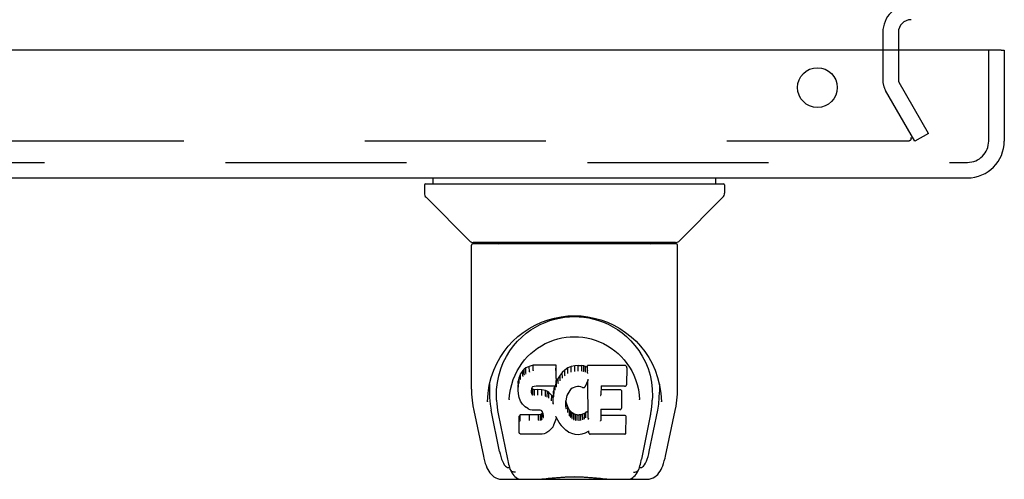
# Model space of a CAD drawing. Header units: inches. Extents: x 0 to 220, y 0 to 142.
# Tile 18 of 23: x 99.4 to 105.98, y 108.25 to 111.33. Entities that reach past the tile are written whole.
import ezdxf

# ---------------------------------------------------------------- set-up
doc = ezdxf.new("R2010")
doc.units = ezdxf.units.IN
doc.header["$LTSCALE"] = 12.10825
doc.header["$MEASUREMENT"] = 0
doc.linetypes.add('HIDDEN', pattern=[0.2, 0.1, -0.1])
doc.layers.get('0').update_dxf_attribs({"linetype": 'CONTINUOUS'})
doc.layers.add('DEFAULT_2', color=8, linetype='HIDDEN')
doc.layers.add('DOOR_ASSEMBLY', color=7, linetype='CONTINUOUS')

msp = doc.modelspace()

# ---------------------------------------------------------------- linework, layer by layer
at = {"color": 3, "linetype": 'Continuous'}
msp.add_line((105.2734, 111.243), (105.2734, 111.124), dxfattribs=at)
msp.add_arc((105.3584, 111.243), 0.085, 90, 180, dxfattribs=at)
at = {"layer": 'DEFAULT_2', "color": 8, "linetype": 'HIDDEN'}
for p, q in [((105.1694, 111.243), (105.1694, 110.9237)), ((105.2734, 111.124), (105.2734, 110.9237)), ((105.474, 110.5675), (105.2779, 110.9072)), ((105.3839, 110.5155), (105.1878, 110.8552)), ((105.474, 110.5675), (105.3839, 110.5155)), ((105.3379, 110.5155), (70.251, 110.5155))]:
    msp.add_line(p, q, dxfattribs=at)
for points in [[(105.3579, 110.5328), (105.3579, 110.532), (105.3577, 110.5303), (105.3573, 110.5285), (105.3567, 110.5269), (105.3559, 110.5252), (105.3549, 110.5237), (105.3537, 110.5222), (105.3524, 110.5209), (105.351, 110.5197), (105.3493, 110.5186), (105.3476, 110.5177), (105.3458, 110.5169), (105.3439, 110.5163), (105.3419, 110.5158), (105.3399, 110.5156), (105.3379, 110.5155)], [(105.3558, 110.5406), (105.3566, 110.5389), (105.3572, 110.5373), (105.3576, 110.5355), (105.3578, 110.5338), (105.3579, 110.5328)]]:
    msp.add_lwpolyline(points, dxfattribs=at)
for centre, radius, start, end in [((105.3584, 111.243), 0.189, 90, 180), ((105.3064, 110.9237), 0.137, 180, 210), ((105.3064, 110.9237), 0.033, 180, 210)]:
    msp.add_arc(centre, radius, start, end, dxfattribs=at)
at = {"layer": 'DOOR_ASSEMBLY', "color": 3, "linetype": 'Continuous'}
for p, q in [((105.9619, 111.124), (69.0644, 111.124)), ((105.9819, 111.124), (105.9819, 110.5165)), ((69.2909, 110.27), (105.7354, 110.27))]:
    msp.add_line(p, q, dxfattribs=at)
at = {"layer": 'DOOR_ASSEMBLY', "color": 8, "linetype": 'HIDDEN'}
for p, q in [((105.8779, 110.5165), (105.8779, 111.124)), ((69.2909, 110.374), (105.7354, 110.374))]:
    msp.add_line(p, q, dxfattribs=at)
at = {"layer": 'DOOR_ASSEMBLY', "color": 7, "linetype": 'Continuous'}
for p, q in [((105.9619, 111.124), (105.9819, 111.124)), ((102.1621, 110.2306), (102.1621, 110.27)), ((104.0518, 110.2306), (104.0518, 110.27)), ((102.103, 110.2228), (102.103, 110.1682)), ((102.1109, 110.2306), (104.103, 110.2306)), ((104.1109, 110.2228), (104.1109, 110.1682)), ((102.4093, 109.8456), (102.1145, 110.1404)), ((103.8046, 109.8456), (104.0993, 110.1404)), ((102.418, 108.8577), (102.418, 109.8212)), ((103.788, 109.8291), (102.4258, 109.8291)), ((103.7837, 109.8369), (102.4302, 109.8369)), ((102.4921, 109.8369), (102.4899, 109.833)), ((102.4899, 109.833), (102.4899, 109.833)), ((103.724, 109.833), (103.7218, 109.8369)), ((103.7239, 109.833), (103.724, 109.833)), ((103.7959, 108.8578), (103.7959, 109.8212)), ((102.6744, 109.1125), (102.6996, 109.1467)), ((102.7709, 108.9913), (102.7609, 108.9817)), ((102.782, 108.999), (102.7709, 108.9913)), ((102.7713, 108.9551), (102.7709, 108.9913)), ((102.8051, 109.0096), (102.782, 108.999)), ((102.7823, 108.9626), (102.782, 108.999)), ((102.8309, 109.0178), (102.8051, 109.0096)), ((102.8053, 108.973), (102.8051, 109.0096)), ((102.9838, 109.0178), (102.8309, 109.0178)), ((102.831, 108.9811), (102.8309, 109.0178)), ((102.9832, 108.9829), (102.9838, 109.0178)), ((102.985, 108.963), (102.9838, 109.0178)), ((103.0624, 108.9987), (103.0427, 108.9844)), ((103.0849, 109.0086), (103.0624, 108.9987)), ((103.0627, 108.9623), (103.0624, 108.9987)), ((103.1085, 109.014), (103.0849, 109.0086)), ((103.0851, 108.972), (103.0849, 109.0086)), ((103.132, 109.0163), (103.1085, 109.014)), ((103.1086, 108.9772), (103.1085, 109.014)), ((103.132, 109.0163), (103.156, 109.0159)), ((103.132, 108.9795), (103.132, 109.0163)), ((103.1689, 109.0139), (103.156, 109.0159)), ((103.156, 108.9791), (103.156, 109.0159)), ((103.1687, 108.9771), (103.1689, 109.0139)), ((103.1818, 109.0097), (103.1689, 109.0139)), ((103.1815, 108.973), (103.1818, 109.0097)), ((103.1938, 109.0017), (103.1818, 109.0097)), ((103.4423, 109.0158), (103.1936, 109.0158)), ((103.1945, 108.9664), (103.1936, 109.0158)), ((103.4566, 108.8907), (103.4585, 108.9994)), ((103.4581, 109.0298), (103.4749, 109.0053)), ((102.7365, 108.9353), (102.7315, 108.9102)), ((102.7462, 108.9599), (102.7365, 108.9353)), ((102.7371, 108.9004), (102.7365, 108.9353)), ((102.7609, 108.9817), (102.7462, 108.9599)), ((102.7467, 108.9247), (102.7462, 108.9599)), ((102.7614, 108.946), (102.7609, 108.9817)), ((102.9844, 108.9288), (102.983, 108.9044)), ((102.9844, 108.9287), (102.985, 108.963)), ((102.9972, 108.931), (102.9861, 108.9102)), ((103.0105, 108.9502), (102.9972, 108.931)), ((102.9977, 108.8954), (102.9972, 108.931)), ((103.0256, 108.968), (103.0105, 108.9502)), ((103.011, 108.9145), (103.0105, 108.9502)), ((103.0427, 108.9844), (103.0256, 108.968)), ((103.0261, 108.932), (103.0256, 108.968)), ((103.0431, 108.9482), (103.0427, 108.9844)), ((103.1321, 108.9781), (103.132, 108.9795)), ((103.1558, 108.9777), (103.156, 108.9791)), ((103.1969, 108.9223), (103.1966, 108.9209)), ((103.1972, 108.9238), (103.1969, 108.9223)), ((103.6635, 108.9357), (103.6765, 108.8847)), ((102.5288, 108.8308), (102.5374, 108.8848)), ((102.539, 108.8909), (102.5385, 108.8363)), ((102.7315, 108.9102), (102.73, 108.8853)), ((102.7306, 108.8511), (102.73, 108.8853)), ((102.7321, 108.8758), (102.7315, 108.9102)), ((102.8225, 108.8667), (102.8204, 108.8533)), ((102.8215, 108.8279), (102.822, 108.863)), ((102.8247, 108.8593), (102.822, 108.863)), ((102.8242, 108.8702), (102.8224, 108.8664)), ((102.827, 108.8724), (102.824, 108.8699)), ((102.8243, 108.8235), (102.8247, 108.8593)), ((102.8284, 108.8566), (102.8247, 108.8593)), ((102.8385, 108.8758), (102.8269, 108.8723)), ((102.8281, 108.8202), (102.8284, 108.8566)), ((102.8399, 108.8533), (102.8284, 108.8566)), ((102.8519, 108.8769), (102.8384, 108.8758)), ((102.8518, 108.8774), (102.8519, 108.8769)), ((102.9648, 108.8769), (102.8519, 108.8769)), ((102.9767, 108.8779), (102.9648, 108.8769)), ((102.9648, 108.8769), (102.9648, 108.8774)), ((102.9715, 108.8659), (102.9676, 108.8432)), ((102.9746, 108.8777), (102.9715, 108.8659)), ((102.9721, 108.8312), (102.9715, 108.8659)), ((102.9814, 108.8901), (102.9772, 108.8782)), ((102.978, 108.8534), (102.9776, 108.8795)), ((102.983, 108.9044), (102.9814, 108.8903)), ((102.9814, 108.8903), (102.9814, 108.8901)), ((102.9861, 108.9102), (102.9827, 108.9017)), ((102.983, 108.9045), (102.983, 108.9044)), ((102.9866, 108.875), (102.9861, 108.9102)), ((103.0836, 108.8571), (103.0763, 108.8482)), ((103.0925, 108.8631), (103.0835, 108.8569)), ((103.1159, 108.8728), (103.0924, 108.863)), ((103.1268, 108.8756), (103.1159, 108.8728)), ((103.1378, 108.8754), (103.1268, 108.8756)), ((103.1493, 108.8727), (103.1378, 108.8754)), ((103.161, 108.8682), (103.1493, 108.8727)), ((103.1954, 108.9157), (103.1794, 108.8759)), ((103.1998, 108.6632), (103.1954, 108.9157)), ((103.1957, 108.9166), (103.1956, 108.9163)), ((103.1958, 108.9171), (103.1957, 108.9168)), ((103.1957, 108.9168), (103.1957, 108.9166)), ((103.1959, 108.9174), (103.1958, 108.9171)), ((103.1961, 108.9184), (103.1959, 108.9178)), ((103.1959, 108.9178), (103.1959, 108.9174)), ((103.1963, 108.9194), (103.1961, 108.9184)), ((103.1966, 108.9209), (103.1963, 108.9194)), ((103.2851, 108.8768), (103.2841, 108.8183)), ((103.4423, 108.8768), (103.2846, 108.8768)), ((103.6749, 108.8909), (103.6754, 108.8363)), ((102.5252, 108.773), (102.5288, 108.8308)), ((102.7319, 108.8262), (102.7306, 108.851)), ((102.7306, 108.851), (102.7306, 108.8509)), ((102.7319, 108.8262), (102.7319, 108.826)), ((102.7364, 108.8014), (102.7319, 108.826)), ((102.7364, 108.8014), (102.7365, 108.8012)), ((102.7457, 108.7778), (102.7365, 108.8012)), ((102.8204, 108.8534), (102.8196, 108.8393)), ((102.82, 108.8331), (102.8203, 108.8514)), ((102.8396, 108.8151), (102.8398, 108.8166)), ((102.8398, 108.8166), (102.8399, 108.8533)), ((102.8629, 108.8541), (102.8399, 108.8533)), ((102.888, 108.8528), (102.8629, 108.8541)), ((102.8629, 108.8173), (102.8629, 108.8541)), ((102.8629, 108.8159), (102.8629, 108.8173)), ((102.8876, 108.8146), (102.8879, 108.816)), ((102.8879, 108.816), (102.888, 108.8528)), ((102.9131, 108.8473), (102.888, 108.8528)), ((102.9129, 108.8105), (102.9131, 108.8473)), ((102.9256, 108.8416), (102.9131, 108.8473)), ((102.9253, 108.805), (102.9256, 108.8416)), ((102.9366, 108.8337), (102.9256, 108.8416)), ((102.9362, 108.7974), (102.9366, 108.8337)), ((102.9548, 108.8155), (102.9366, 108.8337)), ((102.9543, 108.7798), (102.9548, 108.8155)), ((102.964, 108.801), (102.9548, 108.8155)), ((102.9676, 108.8432), (102.964, 108.801)), ((102.9644, 108.7647), (102.964, 108.801)), ((102.9682, 108.8086), (102.9676, 108.8432)), ((103.0533, 108.8041), (103.0497, 108.7783)), ((103.0569, 108.8153), (103.0532, 108.804)), ((103.0624, 108.8261), (103.0568, 108.8152)), ((103.0764, 108.8482), (103.0623, 108.826)), ((103.4114, 108.8532), (103.2847, 108.8532)), ((103.4228, 108.7323), (103.4247, 108.8396)), ((103.5404, 108.8176), (103.5426, 108.7869)), ((102.5252, 108.774), (102.5252, 108.773)), ((102.5862, 108.7836), (102.588, 108.7578)), ((102.6713, 108.787), (102.6712, 108.7867)), ((102.7457, 108.7778), (102.7458, 108.7776)), ((102.7596, 108.7565), (102.7458, 108.7776)), ((102.7596, 108.7565), (102.7597, 108.7564)), ((102.7773, 108.7383), (102.7597, 108.7564)), ((102.7773, 108.7383), (102.7774, 108.7382)), ((102.7986, 108.7245), (102.7774, 108.7382)), ((102.7986, 108.7245), (102.7986, 108.7244)), ((102.8111, 108.7199), (102.7986, 108.7244)), ((102.9659, 108.7576), (102.9656, 108.7586)), ((103.0497, 108.7784), (103.0486, 108.7522)), ((103.0496, 108.7398), (103.0502, 108.7744)), ((103.0502, 108.7744), (103.0498, 108.7788)), ((103.0528, 108.7625), (103.0502, 108.7744)), ((103.0522, 108.7276), (103.0528, 108.7625)), ((103.0622, 108.7385), (103.0528, 108.7625)), ((103.0617, 108.7033), (103.0622, 108.7385)), ((103.0746, 108.7162), (103.0622, 108.7385)), ((103.5426, 108.7867), (103.5426, 108.7869)), ((103.6886, 108.773), (103.6886, 108.774)), ((102.4331, 108.7141), (102.4982, 108.4088)), ((102.6064, 108.4408), (102.5499, 108.7177)), ((102.5966, 108.6932), (102.6587, 108.3895)), ((102.7441, 108.6847), (102.7362, 108.6766)), ((102.7381, 108.5637), (102.7362, 108.6766)), ((102.8059, 108.6853), (102.7441, 108.6847)), ((102.7444, 108.6485), (102.7441, 108.6847)), ((102.8665, 108.6856), (102.8059, 108.6853)), ((102.8059, 108.6485), (102.8059, 108.6853)), ((102.8239, 108.7177), (102.8111, 108.7199)), ((102.8111, 108.7199), (102.8111, 108.7199)), ((102.8717, 108.7172), (102.824, 108.7177)), ((102.8802, 108.6867), (102.8665, 108.6856)), ((102.8666, 108.6488), (102.8665, 108.6856)), ((102.8717, 108.7172), (102.8718, 108.7178)), ((102.8782, 108.7166), (102.8717, 108.7172)), ((102.8835, 108.7148), (102.8782, 108.7166)), ((102.8847, 108.6891), (102.8802, 108.6867)), ((102.8804, 108.6499), (102.8802, 108.6867)), ((102.8881, 108.7114), (102.8834, 108.7149)), ((102.8892, 108.6935), (102.8847, 108.6891)), ((102.8851, 108.6529), (102.8847, 108.6891)), ((102.8921, 108.7066), (102.888, 108.7115)), ((102.8948, 108.7011), (102.8892, 108.6935)), ((102.8897, 108.6575), (102.8892, 108.6935)), ((102.898, 108.6947), (102.892, 108.7068)), ((102.898, 108.6693), (102.8976, 108.695)), ((102.9004, 108.6813), (102.8979, 108.695)), ((102.8999, 108.6752), (102.8997, 108.6851)), ((102.9836, 108.6617), (102.9767, 108.638)), ((102.9832, 108.6731), (102.9831, 108.6738)), ((102.9834, 108.6726), (102.9832, 108.6731)), ((102.9835, 108.672), (102.9834, 108.6726)), ((102.9836, 108.6715), (102.9835, 108.672)), ((102.9837, 108.6711), (102.9836, 108.6715)), ((102.9843, 108.6698), (102.9836, 108.6619)), ((102.9836, 108.6619), (102.9836, 108.6617)), ((103.0043, 108.634), (102.9842, 108.6698)), ((103.0741, 108.6806), (103.0746, 108.7162)), ((103.0825, 108.7068), (103.0746, 108.7162)), ((103.0821, 108.6709), (103.0825, 108.7068)), ((103.0919, 108.6985), (103.0825, 108.7068)), ((103.0915, 108.6622), (103.0919, 108.6985)), ((103.1021, 108.6916), (103.0919, 108.6985)), ((103.1018, 108.6551), (103.1021, 108.6916)), ((103.1132, 108.6871), (103.1021, 108.6916)), ((103.113, 108.6504), (103.1132, 108.6871)), ((103.1254, 108.6849), (103.1132, 108.6871)), ((103.1253, 108.6481), (103.1254, 108.6849)), ((103.1254, 108.6849), (103.1378, 108.6844)), ((103.1499, 108.6863), (103.1378, 108.6844)), ((103.1378, 108.6476), (103.1378, 108.6844)), ((103.1618, 108.6901), (103.1499, 108.6863)), ((103.15, 108.6495), (103.1499, 108.6863)), ((103.1731, 108.6953), (103.1618, 108.6901)), ((103.162, 108.6534), (103.1618, 108.6901)), ((103.1835, 108.7025), (103.1731, 108.6953)), ((103.1734, 108.6588), (103.1731, 108.6953)), ((103.1839, 108.6661), (103.1835, 108.7025)), ((103.2837, 108.721), (103.2824, 108.6468)), ((103.443, 108.6816), (103.283, 108.6816)), ((103.4114, 108.721), (103.2831, 108.721)), ((103.4515, 108.5647), (103.4534, 108.671)), ((103.6166, 108.6902), (103.5552, 108.3895)), ((103.6074, 108.4408), (103.6639, 108.7177)), ((103.7157, 108.4088), (103.7808, 108.7141)), ((102.8059, 108.6485), (102.8059, 108.6471)), ((102.8666, 108.6488), (102.8666, 108.6474)), ((102.9544, 108.5935), (102.9367, 108.5764)), ((102.9545, 108.5936), (102.9544, 108.5935)), ((102.9618, 108.604), (102.9545, 108.5936)), ((102.9675, 108.6152), (102.9618, 108.6041)), ((102.9618, 108.6041), (102.9618, 108.604)), ((102.9767, 108.6379), (102.9675, 108.6153)), ((102.9676, 108.6153), (102.9675, 108.6152)), ((102.9768, 108.638), (102.9767, 108.6379)), ((103.0175, 108.6153), (103.0043, 108.634)), ((103.0043, 108.634), (103.0043, 108.634)), ((103.0175, 108.6153), (103.0175, 108.6152)), ((103.0327, 108.5984), (103.0175, 108.6152)), ((103.0327, 108.5984), (103.0328, 108.5984)), ((103.0498, 108.5833), (103.0328, 108.5984)), ((103.1251, 108.6467), (103.1253, 108.6481)), ((103.1379, 108.6462), (103.1378, 108.6476)), ((103.2018, 108.6551), (103.2015, 108.6562)), ((102.7453, 108.5564), (102.7384, 108.5631)), ((102.7453, 108.5564), (102.7455, 108.5563)), ((102.8913, 108.5563), (102.7455, 108.5563)), ((102.9039, 108.558), (102.8913, 108.5563)), ((102.9159, 108.5622), (102.9039, 108.558)), ((102.916, 108.5623), (102.9159, 108.5622)), ((102.9367, 108.5763), (102.916, 108.5623)), ((102.9367, 108.5764), (102.9367, 108.5763)), ((103.068, 108.5694), (103.0498, 108.5833)), ((103.0498, 108.5833), (103.0498, 108.5833)), ((103.0784, 108.5641), (103.068, 108.5694)), ((103.068, 108.5694), (103.068, 108.5694)), ((103.0894, 108.5603), (103.0784, 108.5641)), ((103.0784, 108.5641), (103.0784, 108.5641)), ((103.1116, 108.5547), (103.0894, 108.5603)), ((103.1343, 108.5522), (103.1116, 108.5547)), ((103.1343, 108.5528), (103.1343, 108.5522)), ((103.1573, 108.5554), (103.1344, 108.5522)), ((103.1793, 108.5622), (103.1573, 108.5554)), ((103.1981, 108.5734), (103.1794, 108.5622)), ((103.1794, 108.5622), (103.1794, 108.5622)), ((103.2038, 108.5734), (103.198, 108.5734)), ((103.2034, 108.5647), (103.2032, 108.5734)), ((103.443, 108.5563), (103.2119, 108.5563)), ((102.6654, 108.333), (102.6724, 108.333)), ((102.6724, 108.333), (102.675, 108.3244)), ((103.5389, 108.3244), (103.5415, 108.333)), ((103.5415, 108.333), (103.5485, 108.333)), ((102.6762, 108.3212), (102.675, 108.3244)), ((103.5376, 108.3212), (103.5389, 108.3244)), ((102.6222, 108.2543), (103.5917, 108.2543))]:
    msp.add_line(p, q, dxfattribs=at)
for points in [[(102.489, 109.8317), (102.4883, 109.8309), (102.488, 109.8302), (102.4877, 109.8296), (102.4875, 109.8292), (102.4879, 109.8291)], [(102.4899, 109.833), (102.4893, 109.832), (102.489, 109.8317)], [(103.7249, 109.8317), (103.7246, 109.8321), (103.7239, 109.833)], [(103.726, 109.8291), (103.7264, 109.8292), (103.7262, 109.8296), (103.7259, 109.8302), (103.7255, 109.8309), (103.7249, 109.8317)], [(102.5374, 108.8848), (102.5504, 108.9358), (102.5673, 108.9837), (102.5876, 109.0284), (102.6106, 109.0698), (102.6362, 109.1082), (102.6643, 109.1439), (102.695, 109.1771), (102.7285, 109.2082), (102.7645, 109.2367), (102.8033, 109.2626), (102.8441, 109.2854), (102.8866, 109.3048), (102.9303, 109.3207), (102.9744, 109.3329), (103.0188, 109.3415), (103.063, 109.3465), (103.1071, 109.3482), (103.1513, 109.3465), (103.1954, 109.3414), (103.2398, 109.3328), (103.2839, 109.3206), (103.3275, 109.3047), (103.37, 109.2853), (103.4108, 109.2625), (103.4495, 109.2366), (103.4855, 109.2081), (103.519, 109.177), (103.5497, 109.1438), (103.5778, 109.1081), (103.6034, 109.0697), (103.6264, 109.0283), (103.6466, 108.9836), (103.6635, 108.9357)], [(102.9428, 109.3157), (102.9753, 109.3253), (103.008, 109.3327), (103.0406, 109.338), (103.0732, 109.3411), (103.1058, 109.3422), (103.1384, 109.3413), (103.1708, 109.3383), (103.2033, 109.3332), (103.2358, 109.3261)], [(103.2358, 109.3261), (103.2682, 109.3167), (103.3005, 109.305), (103.3325, 109.2909)], [(102.755, 109.2057), (102.7845, 109.2308), (102.8151, 109.253), (102.8464, 109.2725)], [(102.8464, 109.2725), (102.8783, 109.2894), (102.9104, 109.3038), (102.9428, 109.3157)], [(103.3325, 109.2909), (103.3642, 109.2745), (103.3953, 109.2554), (103.4259, 109.2334), (103.4556, 109.2086), (103.4843, 109.1809), (103.5116, 109.15), (103.5371, 109.1159), (103.5605, 109.0786), (103.5813, 109.0379), (103.5989, 108.9948), (103.6126, 108.9498), (103.6223, 108.9035), (103.6277, 108.856)], [(102.6996, 109.1467), (102.7266, 109.1777), (102.755, 109.2057)], [(102.7388, 109.005), (102.7556, 109.0296), (102.7739, 109.0528), (102.7935, 109.0745), (102.8145, 109.0948), (102.8369, 109.1137), (102.8608, 109.1313), (102.886, 109.1473), (102.9122, 109.1615), (102.9391, 109.1738), (102.9668, 109.1843), (102.995, 109.1928), (103.0229, 109.1993), (103.0508, 109.2038), (103.0788, 109.2065), (103.1067, 109.2075), (103.1344, 109.2066), (103.1622, 109.2039), (103.1903, 109.1994), (103.2184, 109.193), (103.2464, 109.1845), (103.2742, 109.1741), (103.3016, 109.1616), (103.3278, 109.1473), (103.3528, 109.1315), (103.3767, 109.1139), (103.3992, 109.0949), (103.4203, 109.0746), (103.4399, 109.0529), (103.4581, 109.0298)], [(102.5862, 108.7836), (102.5851, 108.8076), (102.586, 108.8543), (102.5912, 108.901), (102.6007, 108.9473), (102.6141, 108.9923), (102.6312, 109.035), (102.6514, 109.0752), (102.6744, 109.1125)], [(102.7097, 108.9512), (102.7235, 108.9789), (102.7388, 109.005)], [(103.4749, 109.0053), (103.4903, 108.9791), (103.5041, 108.9513)], [(102.6789, 108.8543), (102.6871, 108.889), (102.6976, 108.9213), (102.7097, 108.9512)], [(102.7468, 108.9244), (102.747, 108.9241), (102.7472, 108.9238), (102.7475, 108.9236), (102.7478, 108.9234), (102.7481, 108.9232), (102.7485, 108.9231)], [(102.7615, 108.9457), (102.7616, 108.9455), (102.7618, 108.9452), (102.7621, 108.945), (102.7623, 108.9448), (102.7626, 108.9446), (102.7629, 108.9445)], [(102.7713, 108.9549), (102.7714, 108.9547), (102.7716, 108.9545), (102.7718, 108.9543), (102.7719, 108.9541), (102.7722, 108.9539), (102.7725, 108.9537)], [(102.7823, 108.9624), (102.7824, 108.9622), (102.7826, 108.962), (102.7827, 108.9618), (102.7828, 108.9616), (102.783, 108.9613), (102.7833, 108.9611)], [(102.8053, 108.9729), (102.8054, 108.9727), (102.8055, 108.9724), (102.8056, 108.9722), (102.8058, 108.972), (102.8059, 108.9718), (102.806, 108.9716)], [(102.831, 108.981), (102.831, 108.9807), (102.831, 108.9805), (102.8311, 108.9803), (102.8311, 108.98), (102.8312, 108.9798), (102.8313, 108.9796)], [(102.9826, 108.981), (102.9824, 108.9807), (102.9822, 108.9805), (102.982, 108.9803), (102.9817, 108.98), (102.9815, 108.9798), (102.9812, 108.9796)], [(102.9844, 108.9288), (102.9843, 108.9284), (102.9841, 108.9281), (102.9838, 108.9278), (102.9834, 108.9276), (102.9829, 108.9275), (102.9824, 108.9274)], [(103.0275, 108.9306), (103.0272, 108.9307), (103.027, 108.9309), (103.0267, 108.9311), (103.0265, 108.9314), (103.0263, 108.9317), (103.0261, 108.932)], [(103.0444, 108.9467), (103.0441, 108.947), (103.0438, 108.9472), (103.0436, 108.9474), (103.0435, 108.9476), (103.0433, 108.9479), (103.0431, 108.9482)], [(103.0637, 108.9608), (103.0634, 108.961), (103.0632, 108.9613), (103.0631, 108.9615), (103.063, 108.9617), (103.0628, 108.9619), (103.0627, 108.9623)], [(103.0857, 108.9705), (103.0855, 108.9708), (103.0854, 108.971), (103.0853, 108.9712), (103.0852, 108.9714), (103.0851, 108.9717), (103.0851, 108.972)], [(103.1089, 108.9758), (103.1088, 108.976), (103.1088, 108.9762), (103.1087, 108.9765), (103.1087, 108.9767), (103.1086, 108.977), (103.1086, 108.9772)], [(103.1683, 108.9758), (103.1684, 108.976), (103.1685, 108.9762), (103.1685, 108.9764), (103.1686, 108.9766), (103.1687, 108.9769), (103.1687, 108.9771)], [(103.1806, 108.9717), (103.1808, 108.9719), (103.1809, 108.9721), (103.1811, 108.9723), (103.1812, 108.9725), (103.1813, 108.9728), (103.1815, 108.973)], [(103.1962, 108.9776), (103.196, 108.9778), (103.1957, 108.978), (103.1955, 108.9782), (103.1952, 108.9784), (103.195, 108.9787), (103.1948, 108.9789)], [(103.1965, 108.9613), (103.1962, 108.9618), (103.1959, 108.9623), (103.1956, 108.9628), (103.1954, 108.9634), (103.1951, 108.9639), (103.1949, 108.9644)], [(103.5041, 108.9513), (103.5163, 108.9215), (103.5267, 108.8891), (103.5349, 108.8545), (103.5404, 108.8176)], [(102.418, 108.8578), (102.4188, 108.8244), (102.4219, 108.7845), (102.4273, 108.7448), (102.4331, 108.7141)], [(102.7321, 108.8755), (102.7322, 108.8752), (102.7324, 108.8749), (102.7327, 108.8747), (102.7331, 108.8745), (102.7336, 108.8743), (102.734, 108.8743)], [(102.7371, 108.9002), (102.7373, 108.8999), (102.7375, 108.8996), (102.7378, 108.8994), (102.7382, 108.8992), (102.7386, 108.899), (102.739, 108.8989)], [(102.8205, 108.8657), (102.8211, 108.8657), (102.8216, 108.8658), (102.822, 108.866), (102.8223, 108.8662), (102.8224, 108.8664)], [(102.8226, 108.8699), (102.8231, 108.8697), (102.8236, 108.8697), (102.824, 108.8699), (102.824, 108.8699)], [(102.826, 108.8727), (102.8263, 108.8725), (102.8266, 108.8723), (102.8268, 108.8723), (102.8269, 108.8723)], [(102.8381, 108.8764), (102.8382, 108.8761), (102.8384, 108.8759), (102.8385, 108.8758)], [(102.9768, 108.8779), (102.9766, 108.8779), (102.9763, 108.878), (102.976, 108.8781), (102.9756, 108.8784)], [(102.9772, 108.8782), (102.9771, 108.878), (102.9769, 108.8779), (102.9768, 108.8779)], [(102.9814, 108.8901), (102.9812, 108.8898), (102.9809, 108.8895), (102.9805, 108.8893), (102.98, 108.8892), (102.9795, 108.8893)], [(102.983, 108.9044), (102.9829, 108.9042), (102.9827, 108.9038), (102.9824, 108.9035), (102.982, 108.9033), (102.9816, 108.9032), (102.981, 108.9032)], [(102.9884, 108.8735), (102.988, 108.8736), (102.9877, 108.8738), (102.9873, 108.874), (102.987, 108.8743), (102.9868, 108.8746), (102.9866, 108.8749)], [(102.9993, 108.894), (102.999, 108.8941), (102.9987, 108.8943), (102.9984, 108.8945), (102.9981, 108.8947), (102.9978, 108.895), (102.9977, 108.8954)], [(103.0125, 108.913), (103.0122, 108.9132), (103.0119, 108.9133), (103.0116, 108.9136), (103.0114, 108.9138), (103.0111, 108.9141), (103.0109, 108.9144)], [(103.0835, 108.8569), (103.0833, 108.8569), (103.083, 108.8568), (103.0826, 108.8569), (103.0822, 108.8571)], [(103.0924, 108.863), (103.0921, 108.863), (103.0918, 108.8631), (103.0915, 108.8634)], [(103.1159, 108.8728), (103.1158, 108.8728), (103.1155, 108.873), (103.1153, 108.8733)], [(103.1268, 108.8756), (103.1268, 108.8756), (103.1267, 108.8758), (103.1266, 108.8761)], [(103.1378, 108.8754), (103.1379, 108.8754), (103.1379, 108.8756), (103.1381, 108.876)], [(103.1493, 108.8727), (103.1495, 108.8727), (103.1497, 108.8729), (103.1499, 108.8732)], [(103.161, 108.8682), (103.1613, 108.8681), (103.1633, 108.8675), (103.1654, 108.8672), (103.1675, 108.8672), (103.1697, 108.8675), (103.1717, 108.8682), (103.1737, 108.8692), (103.1754, 108.8704), (103.1769, 108.8719), (103.1782, 108.8735), (103.1792, 108.8754), (103.1794, 108.8759)], [(103.1618, 108.8686), (103.1615, 108.8683), (103.1612, 108.8682), (103.161, 108.8682)], [(103.1955, 108.9159), (103.1955, 108.9158), (103.1954, 108.9157), (103.1954, 108.9157)], [(103.1956, 108.9163), (103.1956, 108.9162), (103.1955, 108.9159)], [(103.2832, 108.8774), (103.2835, 108.8772), (103.2837, 108.877), (103.2839, 108.8769), (103.2842, 108.8768), (103.2844, 108.8768), (103.2846, 108.8768)], [(103.4423, 108.8768), (103.4435, 108.8768), (103.4458, 108.8772), (103.4479, 108.8779), (103.45, 108.879), (103.4518, 108.8804), (103.4534, 108.8821), (103.4548, 108.8841), (103.4558, 108.8864), (103.4564, 108.8889), (103.4566, 108.8907)], [(103.6277, 108.856), (103.6288, 108.8085), (103.6277, 108.7837)], [(103.6765, 108.8847), (103.6851, 108.8308), (103.6886, 108.773)], [(103.7808, 108.7141), (103.7865, 108.7442), (103.7919, 108.784), (103.7951, 108.824), (103.7959, 108.8578)], [(102.5385, 108.8364), (102.5392, 108.8019), (102.5432, 108.7578), (102.5499, 108.7177)], [(102.6713, 108.7869), (102.6734, 108.8174), (102.6789, 108.8543)], [(102.7306, 108.8509), (102.7307, 108.8506), (102.7309, 108.8503), (102.7312, 108.85), (102.7316, 108.8498), (102.7321, 108.8497), (102.7326, 108.8497)], [(102.7319, 108.826), (102.7319, 108.8259), (102.7321, 108.8255), (102.7324, 108.8253), (102.7328, 108.8251), (102.7333, 108.825), (102.7338, 108.8249)], [(102.7365, 108.8012), (102.7366, 108.801), (102.7369, 108.8007), (102.7373, 108.8005), (102.7378, 108.8005), (102.7384, 108.8005)], [(102.8176, 108.8379), (102.8181, 108.838), (102.8186, 108.8381), (102.8189, 108.8383), (102.8193, 108.8386), (102.8195, 108.8389), (102.8196, 108.8393)], [(102.8181, 108.8316), (102.8185, 108.8316), (102.8189, 108.8318), (102.8193, 108.832), (102.8196, 108.8322), (102.8198, 108.8325), (102.82, 108.8328)], [(102.8185, 108.8522), (102.819, 108.8522), (102.8195, 108.8523), (102.8199, 108.8525), (102.8202, 108.8528), (102.8204, 108.8532), (102.8204, 108.8533)], [(102.8197, 108.8262), (102.82, 108.8263), (102.8204, 108.8265), (102.8207, 108.8267), (102.821, 108.8269), (102.8212, 108.8272), (102.8214, 108.8274)], [(102.8229, 108.8218), (102.8231, 108.822), (102.8234, 108.8222), (102.8236, 108.8224), (102.8238, 108.8226), (102.824, 108.8228), (102.8242, 108.8231)], [(102.8273, 108.8186), (102.8274, 108.8188), (102.8276, 108.819), (102.8277, 108.8192), (102.8278, 108.8194), (102.828, 108.8197), (102.8281, 108.8199)], [(102.9122, 108.8092), (102.9124, 108.8094), (102.9125, 108.8096), (102.9126, 108.8099), (102.9127, 108.8101), (102.9128, 108.8103), (102.9128, 108.8105)], [(102.9243, 108.8037), (102.9245, 108.804), (102.9247, 108.8042), (102.9249, 108.8044), (102.925, 108.8046), (102.9251, 108.8048), (102.9252, 108.805)], [(102.935, 108.7961), (102.9352, 108.7963), (102.9354, 108.7965), (102.9356, 108.7967), (102.9358, 108.7969), (102.936, 108.7972), (102.9362, 108.7974)], [(102.9702, 108.8072), (102.9697, 108.8073), (102.9693, 108.8074), (102.9689, 108.8076), (102.9686, 108.8079), (102.9683, 108.8082), (102.9682, 108.8086)], [(102.974, 108.8297), (102.9736, 108.8298), (102.9732, 108.83), (102.9728, 108.8302), (102.9725, 108.8304), (102.9722, 108.8308), (102.9721, 108.8311)], [(102.9799, 108.852), (102.9795, 108.8521), (102.9791, 108.8522), (102.9788, 108.8524), (102.9785, 108.8527), (102.9782, 108.853), (102.978, 108.8534)], [(103.0532, 108.8039), (103.0531, 108.8036), (103.0528, 108.8034), (103.0524, 108.8032), (103.0519, 108.8031), (103.0513, 108.8031)], [(103.0568, 108.8152), (103.0568, 108.8151), (103.0565, 108.8148), (103.0561, 108.8146), (103.0556, 108.8146), (103.055, 108.8146)], [(103.0623, 108.826), (103.0621, 108.8258), (103.0617, 108.8256), (103.0612, 108.8255), (103.0606, 108.8256)], [(103.0763, 108.8482), (103.0762, 108.848), (103.0759, 108.8479), (103.0755, 108.8478), (103.0751, 108.8478), (103.0747, 108.848)], [(103.2821, 108.815), (103.2824, 108.8152), (103.2826, 108.8154), (103.2829, 108.8156), (103.2831, 108.8159), (103.2833, 108.8161), (103.2835, 108.8163)], [(103.6639, 108.7177), (103.6706, 108.7575), (103.6746, 108.8016), (103.6754, 108.8365)], [(102.588, 108.7579), (102.5898, 108.738), (102.5929, 108.7142), (102.5966, 108.6932)], [(102.7458, 108.7776), (102.746, 108.7774), (102.7464, 108.7772), (102.7469, 108.7772), (102.7475, 108.7772)], [(102.7597, 108.7564), (102.7598, 108.7564), (102.76, 108.7562), (102.7604, 108.7561), (102.7608, 108.7562), (102.7612, 108.7563)], [(102.7774, 108.7382), (102.7775, 108.7382), (102.7778, 108.7381), (102.7782, 108.7382), (102.7786, 108.7384)], [(102.7986, 108.7244), (102.7989, 108.7244), (102.7992, 108.7246), (102.7995, 108.7248)], [(102.9528, 108.7783), (102.9531, 108.7784), (102.9534, 108.7786), (102.9536, 108.7788), (102.9539, 108.779), (102.9541, 108.7793), (102.9543, 108.7795)], [(102.9656, 108.7586), (102.9651, 108.7607), (102.9649, 108.7617), (102.9647, 108.7627), (102.9645, 108.7637)], [(103.0485, 108.7521), (103.0485, 108.7518), (103.0482, 108.7515), (103.0479, 108.7512), (103.0475, 108.751), (103.0471, 108.7509), (103.0466, 108.7508)], [(103.0495, 108.7396), (103.0494, 108.7393), (103.0492, 108.739), (103.0489, 108.7388), (103.0485, 108.7385), (103.0481, 108.7384), (103.0476, 108.7383)], [(103.0497, 108.7783), (103.0497, 108.7781), (103.0495, 108.7778), (103.0492, 108.7775), (103.0487, 108.7773), (103.0483, 108.7772), (103.0478, 108.7772)], [(103.0522, 108.7274), (103.052, 108.7271), (103.0518, 108.7268), (103.0515, 108.7266), (103.0511, 108.7264), (103.0507, 108.7262), (103.0503, 108.7261)], [(103.4114, 108.721), (103.4129, 108.7211), (103.4147, 108.7215), (103.4163, 108.7221), (103.4179, 108.723), (103.4192, 108.7241), (103.4204, 108.7254), (103.4214, 108.7269), (103.4221, 108.7285), (103.4226, 108.7303), (103.4228, 108.7323)], [(103.6167, 108.6903), (103.6173, 108.6935), (103.6179, 108.6964), (103.6184, 108.6993), (103.6189, 108.702), (103.6194, 108.7048), (103.6199, 108.7078), (103.6204, 108.7108), (103.6209, 108.714), (103.6214, 108.7172), (103.6219, 108.7205), (103.6224, 108.7238), (103.6228, 108.7273), (103.6233, 108.7307), (103.6237, 108.7343), (103.6241, 108.7379), (103.6245, 108.7415), (103.6249, 108.7453), (103.6252, 108.7491), (103.6255, 108.753), (103.6258, 108.7571), (103.6277, 108.7837)], [(102.8111, 108.7199), (102.8112, 108.7199), (102.8114, 108.72), (102.8116, 108.7204)], [(102.8239, 108.7177), (102.824, 108.7177), (102.824, 108.7179), (102.8241, 108.7183)], [(102.8782, 108.7166), (102.8783, 108.7166), (102.8784, 108.7168), (102.8786, 108.7172)], [(102.8835, 108.7148), (102.8837, 108.7148), (102.884, 108.715), (102.8843, 108.7152)], [(102.8881, 108.7114), (102.8883, 108.7113), (102.8886, 108.7112), (102.8889, 108.7113), (102.8894, 108.7115)], [(102.8921, 108.7067), (102.8922, 108.7065), (102.8926, 108.7064), (102.8931, 108.7063), (102.8937, 108.7064)], [(102.898, 108.6947), (102.8981, 108.6946), (102.8984, 108.6943), (102.8988, 108.6941), (102.8993, 108.694), (102.8999, 108.6941)], [(102.8981, 108.6689), (102.8982, 108.6687), (102.8985, 108.6684), (102.8987, 108.6682), (102.899, 108.668), (102.8994, 108.6678), (102.8997, 108.6677)], [(102.8999, 108.6748), (102.9001, 108.6745), (102.9003, 108.6743), (102.9006, 108.674), (102.901, 108.6738), (102.9014, 108.6737), (102.9018, 108.6736)], [(102.9004, 108.6813), (102.9005, 108.681), (102.9007, 108.6807), (102.901, 108.6804), (102.9014, 108.6802), (102.9019, 108.6801), (102.9024, 108.6801)], [(102.9836, 108.6617), (102.9835, 108.6617), (102.9834, 108.6614), (102.9831, 108.6611), (102.9826, 108.6609), (102.9822, 108.6608), (102.9816, 108.6608)], [(102.9831, 108.6738), (102.9829, 108.6744), (102.9828, 108.6748)], [(102.9841, 108.6701), (102.984, 108.6703), (102.984, 108.6704), (102.9839, 108.6705), (102.9839, 108.6706), (102.9838, 108.6708), (102.9838, 108.6709), (102.9837, 108.6711)], [(102.9842, 108.6698), (102.9842, 108.6698), (102.9841, 108.6699), (102.9841, 108.67), (102.9841, 108.6701)], [(103.0616, 108.7031), (103.0614, 108.7028), (103.0612, 108.7025), (103.0609, 108.7023), (103.0606, 108.7021), (103.0602, 108.7019), (103.0599, 108.7018)], [(103.0725, 108.6791), (103.0728, 108.6792), (103.0731, 108.6794), (103.0734, 108.6796), (103.0737, 108.6798), (103.0739, 108.6801), (103.0741, 108.6803)], [(103.0807, 108.6694), (103.0809, 108.6696), (103.0812, 108.6697), (103.0814, 108.6699), (103.0817, 108.6702), (103.0819, 108.6705), (103.0821, 108.6708)], [(103.0903, 108.6608), (103.0906, 108.661), (103.0908, 108.6612), (103.091, 108.6614), (103.0912, 108.6616), (103.0913, 108.6619), (103.0915, 108.6622)], [(103.1744, 108.6575), (103.1742, 108.6577), (103.174, 108.6579), (103.1738, 108.6581), (103.1737, 108.6583), (103.1736, 108.6585), (103.1734, 108.6588)], [(103.199, 108.6997), (103.1984, 108.7006), (103.1977, 108.7014), (103.197, 108.702), (103.1963, 108.7026), (103.1955, 108.7031), (103.1947, 108.7035), (103.1939, 108.7039), (103.1931, 108.7042), (103.1923, 108.7044), (103.1915, 108.7045), (103.1908, 108.7046), (103.19, 108.7046)], [(103.2015, 108.6562), (103.2008, 108.6585), (103.2005, 108.6597), (103.1999, 108.6618)], [(103.2817, 108.7216), (103.282, 108.7214), (103.2822, 108.7213), (103.2825, 108.7212), (103.2827, 108.7211), (103.2829, 108.721), (103.2831, 108.721)], [(102.7371, 108.641), (102.7373, 108.6408), (102.7375, 108.6406), (102.7378, 108.6404), (102.7381, 108.6402), (102.7384, 108.6401), (102.7388, 108.64)], [(102.7445, 108.6479), (102.7446, 108.6476), (102.7447, 108.6474), (102.7448, 108.6472), (102.7449, 108.6469), (102.7451, 108.6467), (102.7452, 108.6465)], [(102.8804, 108.6501), (102.8805, 108.6497), (102.8806, 108.6494), (102.8807, 108.6491), (102.8807, 108.6489), (102.8808, 108.6487), (102.8809, 108.6485)], [(102.8851, 108.6527), (102.8853, 108.6524), (102.8854, 108.6522), (102.8856, 108.652), (102.8858, 108.6517), (102.886, 108.6516), (102.8862, 108.6514)], [(102.8896, 108.6576), (102.8898, 108.6573), (102.8901, 108.657), (102.8903, 108.6567), (102.8906, 108.6565), (102.8908, 108.6564), (102.8911, 108.6562)], [(102.9544, 108.5935), (102.9544, 108.5935), (102.9541, 108.5934), (102.9538, 108.5933), (102.9534, 108.5933), (102.953, 108.5935)], [(102.9618, 108.604), (102.9616, 108.6038), (102.9612, 108.6036), (102.9607, 108.6036), (102.9601, 108.6037)], [(102.9675, 108.6152), (102.9672, 108.6148), (102.9668, 108.6146), (102.9663, 108.6146), (102.9657, 108.6146)], [(102.9767, 108.6379), (102.9766, 108.6377), (102.9763, 108.6374), (102.9759, 108.6372), (102.9754, 108.6372), (102.9749, 108.6372)], [(103.0043, 108.634), (103.0045, 108.6338), (103.0049, 108.6336), (103.0054, 108.6335), (103.006, 108.6337)], [(103.0175, 108.6152), (103.0176, 108.6152), (103.0179, 108.615), (103.0182, 108.615), (103.0186, 108.615), (103.019, 108.6151)], [(103.0328, 108.5984), (103.033, 108.5983), (103.0333, 108.5982), (103.0337, 108.5983), (103.0341, 108.5984)], [(103.1008, 108.6536), (103.1011, 108.6539), (103.1013, 108.6541), (103.1014, 108.6543), (103.1015, 108.6545), (103.1016, 108.6548), (103.1018, 108.6551)], [(103.1125, 108.649), (103.1126, 108.6492), (103.1127, 108.6494), (103.1128, 108.6497), (103.1129, 108.6499), (103.1129, 108.6501), (103.113, 108.6504)], [(103.1504, 108.6481), (103.1504, 108.6483), (103.1503, 108.6485), (103.1502, 108.6487), (103.1501, 108.649), (103.1501, 108.6492), (103.15, 108.6495)], [(103.1627, 108.6521), (103.1626, 108.6523), (103.1625, 108.6525), (103.1624, 108.6527), (103.1622, 108.6529), (103.1621, 108.6532), (103.162, 108.6534)], [(103.2804, 108.6434), (103.2806, 108.6436), (103.2809, 108.6438), (103.2811, 108.644), (103.2814, 108.6443), (103.2816, 108.6445), (103.2818, 108.6448)], [(102.7381, 108.5637), (102.7382, 108.5634), (102.7384, 108.5631)], [(102.7384, 108.5631), (102.7387, 108.5629), (102.7391, 108.5628), (102.7396, 108.5627), (102.7401, 108.5628)], [(102.7455, 108.5563), (102.7456, 108.5563), (102.7457, 108.5564), (102.7458, 108.5565), (102.7459, 108.5566), (102.7461, 108.5567), (102.7462, 108.5569)], [(102.8913, 108.5563), (102.8912, 108.5563), (102.8912, 108.5564), (102.8912, 108.5565), (102.8912, 108.5566), (102.8912, 108.5567), (102.8911, 108.5569)], [(102.9039, 108.558), (102.9038, 108.558), (102.9036, 108.5582), (102.9034, 108.5585)], [(102.9159, 108.5622), (102.9157, 108.5622), (102.9154, 108.5623), (102.9151, 108.5626)], [(102.9367, 108.5763), (102.9365, 108.5763), (102.9362, 108.5762), (102.9359, 108.5763), (102.9355, 108.5765)], [(103.0498, 108.5833), (103.05, 108.5832), (103.0503, 108.5832), (103.0506, 108.5833), (103.051, 108.5834)], [(103.068, 108.5694), (103.0681, 108.5694), (103.0683, 108.5694), (103.0687, 108.5695), (103.069, 108.5697)], [(103.0784, 108.5641), (103.0786, 108.5641), (103.0789, 108.5642), (103.0792, 108.5645)], [(103.0894, 108.5603), (103.0895, 108.5604), (103.0897, 108.5605), (103.0899, 108.5608)], [(103.1116, 108.5547), (103.1117, 108.5547), (103.1118, 108.5549), (103.112, 108.5553)], [(103.1569, 108.5559), (103.157, 108.5556), (103.1572, 108.5554), (103.1573, 108.5554)], [(103.1786, 108.5626), (103.1789, 108.5624), (103.1791, 108.5622), (103.1794, 108.5622)], [(103.1975, 108.574), (103.1976, 108.5738), (103.1977, 108.5737), (103.1978, 108.5736), (103.1979, 108.5735), (103.198, 108.5734), (103.198, 108.5734)], [(103.2034, 108.5647), (103.2036, 108.5628), (103.2043, 108.561), (103.2053, 108.5594), (103.2065, 108.5582), (103.208, 108.5573), (103.2095, 108.5567), (103.2111, 108.5563), (103.2119, 108.5563)], [(103.2051, 108.574), (103.2049, 108.5738), (103.2046, 108.5737), (103.2044, 108.5736), (103.2042, 108.5735), (103.204, 108.5734), (103.2038, 108.5734)], [(103.443, 108.5563), (103.444, 108.5564), (103.4456, 108.5567), (103.4471, 108.5574), (103.4484, 108.5583), (103.4496, 108.5595), (103.4506, 108.561), (103.4512, 108.5628), (103.4515, 108.5647)], [(102.4982, 108.4088), (102.5011, 108.3958), (102.5059, 108.3771), (102.5109, 108.3605), (102.5161, 108.3455), (102.5217, 108.3319), (102.5277, 108.3195), (102.5342, 108.3082), (102.5414, 108.2976), (102.5495, 108.2879), (102.5586, 108.279), (102.5688, 108.2711), (102.5802, 108.2644), (102.5925, 108.2592), (102.6055, 108.2559)], [(102.6064, 108.4408), (102.6101, 108.424), (102.6148, 108.4059), (102.6199, 108.3893), (102.6255, 108.3745), (102.6314, 108.3617), (102.6378, 108.3511), (102.6448, 108.3427), (102.6521, 108.3369), (102.6595, 108.3338), (102.6654, 108.333)], [(103.5485, 108.333), (103.5545, 108.3338), (103.5618, 108.337), (103.5692, 108.3428), (103.5761, 108.3512), (103.5825, 108.3618), (103.5885, 108.3746), (103.594, 108.3894), (103.5991, 108.4061), (103.6038, 108.4242), (103.6074, 108.4408)], [(103.6076, 108.2557), (103.6206, 108.259), (103.633, 108.2641), (103.6444, 108.2707), (103.6548, 108.2786), (103.664, 108.2874), (103.6721, 108.2972), (103.6794, 108.3077), (103.686, 108.3191), (103.692, 108.3315), (103.6976, 108.3452), (103.7029, 108.3602), (103.708, 108.377), (103.7128, 108.3957), (103.7157, 108.4088)], [(102.6587, 108.3895), (102.6608, 108.3795), (102.6635, 108.3671), (102.6664, 108.3552), (102.6693, 108.3437), (102.6724, 108.333)], [(103.5415, 108.333), (103.5446, 108.3439), (103.5476, 108.3554), (103.5504, 108.3674), (103.5532, 108.3797), (103.5552, 108.3895)], [(102.7123, 108.3024), (102.7073, 108.3022), (102.7022, 108.3027), (102.6974, 108.3037), (102.6929, 108.3053), (102.6887, 108.3075), (102.6849, 108.3101), (102.6816, 108.3132), (102.6788, 108.3167), (102.6765, 108.3206), (102.6762, 108.3212)], [(102.6762, 108.3212), (102.6817, 108.3099), (102.6883, 108.2982), (102.6949, 108.2882), (102.7017, 108.2796), (102.7089, 108.2722), (102.7167, 108.2659), (102.7254, 108.2606), (102.7348, 108.2568), (102.7445, 108.2547), (102.7514, 108.2543)], [(102.8365, 108.2543), (102.8578, 108.2548), (102.8809, 108.2563), (102.9055, 108.2584), (102.9314, 108.261), (102.9586, 108.2638), (102.9868, 108.2664), (103.0159, 108.2688), (103.0457, 108.2706), (103.0761, 108.2718), (103.1067, 108.2722), (103.1372, 108.2718), (103.1675, 108.2706), (103.1974, 108.2688), (103.2267, 108.2665), (103.2549, 108.2638), (103.282, 108.2611), (103.3081, 108.2585), (103.3328, 108.2563), (103.356, 108.2548), (103.3775, 108.2543)], [(102.8365, 108.2543), (102.8602, 108.2548), (102.8889, 108.2566), (102.9184, 108.259), (102.9488, 108.2618), (102.9796, 108.2645), (103.0108, 108.2669), (103.0425, 108.2688), (103.0747, 108.27), (103.107, 108.2704), (103.139, 108.27), (103.1709, 108.2688), (103.2027, 108.2669), (103.2342, 108.2645), (103.2649, 108.2618), (103.295, 108.259), (103.3246, 108.2566), (103.3534, 108.2548), (103.3775, 108.2543)], [(103.4624, 108.2543), (103.4696, 108.2547), (103.4793, 108.2569), (103.4887, 108.2607), (103.4973, 108.266), (103.5051, 108.2723), (103.5123, 108.2798), (103.5191, 108.2884), (103.5257, 108.2983), (103.5322, 108.31), (103.5376, 108.3212)], [(103.5016, 108.3024), (103.5066, 108.3022), (103.5116, 108.3027), (103.5164, 108.3037), (103.521, 108.3053), (103.5252, 108.3074), (103.529, 108.3101), (103.5323, 108.3132), (103.5351, 108.3167), (103.5374, 108.3206), (103.5376, 108.3212)], [(102.6055, 108.2559), (102.6189, 108.2543), (102.6222, 108.2543)], [(103.5917, 108.2543), (103.5942, 108.2543), (103.6076, 108.2557)]]:
    msp.add_lwpolyline(points, dxfattribs=at)
at = {"layer": 'DOOR_ASSEMBLY', "color": 3, "linetype": 'Continuous'}
msp.add_circle((104.7319, 110.874), 0.133, dxfattribs=at)
msp.add_arc((105.7354, 110.5165), 0.2465, 270, 360, dxfattribs=at)
at = {"layer": 'DOOR_ASSEMBLY', "color": 8, "linetype": 'HIDDEN'}
msp.add_arc((105.7354, 110.5165), 0.1425, 270, 360, dxfattribs=at)
at = {"layer": 'DOOR_ASSEMBLY', "color": 7, "linetype": 'Continuous'}
for centre, radius, start, end in [((102.1109, 110.2228), 0.00787, 90, 180), ((104.103, 110.2228), 0.00787, 0, 90), ((102.1424, 110.1682), 0.0394, 180, 225), ((104.0715, 110.1682), 0.0394, 315, 360), ((102.4302, 109.8665), 0.0295, 225, 270), ((103.7837, 109.8665), 0.0295, 270, 315), ((102.4258, 109.8212), 0.00787, 90, 180), ((102.5997, 109.8487), 0.0197, 270, 323.00595), ((103.6141, 109.8487), 0.0197, 216.99405, 270), ((103.788, 109.8212), 0.00787, 0, 90)]:
    msp.add_arc(centre, radius, start, end, dxfattribs=at)
for centre, major_axis, ratio, start_param, end_param in [((103.4423, 108.9996), (0, 0.0161), 0.999848, -1.588252, 0), ((102.7518, 108.933), (0.00493, 0.00872), 0.139701, -3.375731, -3.231538), ((102.7682, 108.9537), (0.00667, 0.00805), 0.161626, -3.329134, -3.201937), ((102.9812, 108.983), (-0.00006, 0.00283), 0.69468, -2.388692, -1.626091), ((103.1962, 108.981), (-0.00005, 0.00283), 0.694711, -4.711973, -3.921462), ((103.1965, 108.9651), (-0.00119, 0.00309), 0.517372, 0.955426, 1.594301), ((102.7412, 108.9114), (0.004, 0.0113), 0.082603, -3.358849, -3.237788), ((102.8174, 108.8417), (-0.00245, 0.00904), 0.086305, -3.009796, -2.851612), ((102.8179, 108.8335), (-0.00334, 0.00617), 0.202659, -3.013778, -2.795609), ((102.819, 108.8286), (-0.0051, 0.00558), 0.236803, -3.069215, -2.893885), ((102.8226, 108.8234), (0.00537, -0.00361), 0.301523, 0.056707, 0.196496), ((103.2821, 108.8184), (0.00005, 0.00283), 0.694711, -2.361723, -1.571213), ((103.4114, 108.8399), (0, 0.0133), 0.999848, -1.588252, 0), ((102.9479, 108.7874), (-0.00628, 0.00793), 0.164287, -3.076154, -2.942496), ((102.9662, 108.7622), (-0.00129, 0.00383), 0.306196, 0.760017, 1.08509), ((102.902, 108.6754), (0.00377, 0.00659), 0.191545, -3.454301, -3.256285), ((102.9025, 108.6827), (0.00243, 0.00802), 0.107328, -3.463611, -3.284363), ((103.0675, 108.6894), (-0.00646, 0.00915), 0.140046, -3.074302, -2.951316), ((103.19, 108.6939), (0, 0.0108), 0.999848, 0, 0.641022), ((103.2018, 108.6602), (-0.00163, 0.00422), 0.284259, 0.65996, 1.068541), ((103.443, 108.6712), (0, 0.0104), 0.999848, -1.588252, 0), ((102.7387, 108.6441), (0.00133, 0.0034), 0.413699, -3.931587, -3.404362), ((102.7472, 108.6499), (0.00243, 0.00249), 0.565489, -3.661377, -3.398136), ((102.8914, 108.6579), (0.00623, 0.00529), 0.230667, 2.952001, 3.091843), ((103.2804, 108.6468), (0.00005, 0.00283), 0.694711, -2.361723, -1.571213)]:
    msp.add_ellipse(centre, major_axis=major_axis, ratio=ratio, start_param=start_param, end_param=end_param, dxfattribs=at)

doc.saveas('drawing.dxf')
